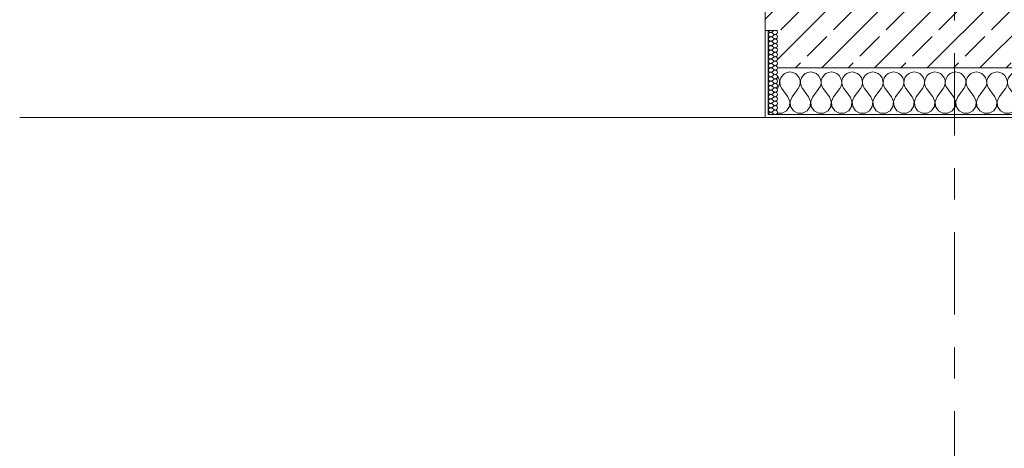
# Model space of a CAD drawing. Header units: metres. Extents: x -3.6 to 84.5, y -11 to 16.8.
# Tile 14 of 229: x 4.7 to 7.9, y -1.2 to 0.2. Entities that reach past the tile are written whole.
import ezdxf

# ---------------------------------------------------------------- set-up
doc = ezdxf.new("R2010")
doc.units = ezdxf.units.M
doc.header["$MEASUREMENT"] = 0
doc.linetypes.add('Strichlinie doppelt', pattern=[0.546806, 0.264583, -0.105833, 0.070556, -0.105833])
doc.layers.add('451 - Universal.Achsen Raster', color=7, linetype='Continuous')
doc.layers.add('604 - Struktur.Wand Aussen', color=7, linetype='Continuous')
pattern_1 = [(0, (0, 0), (0, 0.0866025), [0, -0.05]), (0, (0.025, 0.0433), (0, 0.0866025), [0, -0.05])]

# ---------------------------------------------------------------- blocks, each defined once
blk = doc.blocks.new('*X67')
at = {"layer": '604 - Struktur.Wand Aussen', "color": 7, "linetype": 'Continuous', "lineweight": 5}
for p, q in [((7.1631, -0.0268), (7.16, -0.0222)), ((7.1661, -0.0355), (7.1631, -0.0268)), ((7.1702, -0.0268), (7.1672, -0.0355)), ((7.1754, -0.0192), (7.1702, -0.0268)), ((7.1825, -0.0133), (7.1754, -0.0192)), ((7.1909, -0.0096), (7.1825, -0.0133)), ((7.2, -0.0083), (7.1909, -0.0096)), ((7.2091, -0.0096), (7.2, -0.0083)), ((7.2175, -0.0133), (7.2091, -0.0096)), ((7.2246, -0.0192), (7.2175, -0.0133)), ((7.2298, -0.0268), (7.2246, -0.0192)), ((7.2328, -0.0355), (7.2298, -0.0268)), ((7.2369, -0.0268), (7.2339, -0.0355)), ((7.2421, -0.0192), (7.2369, -0.0268)), ((7.2491, -0.0133), (7.2421, -0.0192)), ((7.2576, -0.0096), (7.2491, -0.0133)), ((7.2667, -0.0083), (7.2576, -0.0096)), ((7.2758, -0.0096), (7.2667, -0.0083)), ((7.2842, -0.0133), (7.2758, -0.0096)), ((7.2913, -0.0192), (7.2842, -0.0133)), ((7.2965, -0.0268), (7.2913, -0.0192)), ((7.2994, -0.0355), (7.2965, -0.0268)), ((7.3035, -0.0268), (7.3006, -0.0355)), ((7.3087, -0.0192), (7.3035, -0.0268)), ((7.3158, -0.0133), (7.3087, -0.0192)), ((7.3242, -0.0096), (7.3158, -0.0133)), ((7.3333, -0.0083), (7.3242, -0.0096)), ((7.3424, -0.0096), (7.3333, -0.0083)), ((7.3509, -0.0133), (7.3424, -0.0096)), ((7.3579, -0.0192), (7.3509, -0.0133)), ((7.3631, -0.0268), (7.3579, -0.0192)), ((7.3661, -0.0355), (7.3631, -0.0268)), ((7.3702, -0.0268), (7.3672, -0.0355)), ((7.3754, -0.0192), (7.3702, -0.0268)), ((7.3825, -0.0133), (7.3754, -0.0192)), ((7.3909, -0.0096), (7.3825, -0.0133)), ((7.4, -0.0083), (7.3909, -0.0096)), ((7.4091, -0.0096), (7.4, -0.0083)), ((7.4175, -0.0133), (7.4091, -0.0096)), ((7.4246, -0.0192), (7.4175, -0.0133)), ((7.4298, -0.0268), (7.4246, -0.0192)), ((7.4328, -0.0355), (7.4298, -0.0268)), ((7.4369, -0.0268), (7.4339, -0.0355)), ((7.4421, -0.0192), (7.4369, -0.0268)), ((7.4491, -0.0133), (7.4421, -0.0192)), ((7.4576, -0.0096), (7.4491, -0.0133)), ((7.4667, -0.0083), (7.4576, -0.0096)), ((7.4758, -0.0096), (7.4667, -0.0083)), ((7.4842, -0.0133), (7.4758, -0.0096)), ((7.4913, -0.0192), (7.4842, -0.0133)), ((7.4965, -0.0268), (7.4913, -0.0192)), ((7.4994, -0.0355), (7.4965, -0.0268)), ((7.5035, -0.0268), (7.5006, -0.0355)), ((7.5087, -0.0192), (7.5035, -0.0268)), ((7.5158, -0.0133), (7.5087, -0.0192)), ((7.5242, -0.0096), (7.5158, -0.0133)), ((7.5333, -0.0083), (7.5242, -0.0096)), ((7.5424, -0.0096), (7.5333, -0.0083)), ((7.5509, -0.0133), (7.5424, -0.0096)), ((7.5579, -0.0192), (7.5509, -0.0133)), ((7.5631, -0.0268), (7.5579, -0.0192)), ((7.5661, -0.0355), (7.5631, -0.0268)), ((7.5702, -0.0268), (7.5672, -0.0355)), ((7.5754, -0.0192), (7.5702, -0.0268)), ((7.5825, -0.0133), (7.5754, -0.0192)), ((7.5909, -0.0096), (7.5825, -0.0133)), ((7.6, -0.0083), (7.5909, -0.0096)), ((7.6091, -0.0096), (7.6, -0.0083)), ((7.6175, -0.0133), (7.6091, -0.0096)), ((7.6246, -0.0192), (7.6175, -0.0133)), ((7.6298, -0.0268), (7.6246, -0.0192)), ((7.6328, -0.0355), (7.6298, -0.0268)), ((7.6369, -0.0268), (7.6339, -0.0355)), ((7.6421, -0.0192), (7.6369, -0.0268)), ((7.6491, -0.0133), (7.6421, -0.0192)), ((7.6576, -0.0096), (7.6491, -0.0133)), ((7.6667, -0.0083), (7.6576, -0.0096)), ((7.6758, -0.0096), (7.6667, -0.0083)), ((7.6842, -0.0133), (7.6758, -0.0096)), ((7.6913, -0.0192), (7.6842, -0.0133)), ((7.6965, -0.0268), (7.6913, -0.0192)), ((7.6994, -0.0355), (7.6965, -0.0268)), ((7.7035, -0.0268), (7.7006, -0.0355)), ((7.7087, -0.0192), (7.7035, -0.0268)), ((7.7158, -0.0133), (7.7087, -0.0192)), ((7.7242, -0.0096), (7.7158, -0.0133)), ((7.7333, -0.0083), (7.7242, -0.0096)), ((7.7424, -0.0096), (7.7333, -0.0083)), ((7.7509, -0.0133), (7.7424, -0.0096)), ((7.7579, -0.0192), (7.7509, -0.0133)), ((7.7631, -0.0268), (7.7579, -0.0192)), ((7.7661, -0.0355), (7.7631, -0.0268)), ((7.7702, -0.0268), (7.7672, -0.0355)), ((7.7754, -0.0192), (7.7702, -0.0268)), ((7.7825, -0.0133), (7.7754, -0.0192)), ((7.7909, -0.0096), (7.7825, -0.0133)), ((7.8, -0.0083), (7.7909, -0.0096)), ((7.8091, -0.0096), (7.8, -0.0083)), ((7.8175, -0.0133), (7.8091, -0.0096)), ((7.8246, -0.0192), (7.8175, -0.0133)), ((7.8298, -0.0268), (7.8246, -0.0192)), ((7.8328, -0.0355), (7.8298, -0.0268)), ((7.8369, -0.0268), (7.8339, -0.0355)), ((7.8421, -0.0192), (7.8369, -0.0268)), ((7.8491, -0.0133), (7.8421, -0.0192)), ((7.8576, -0.0096), (7.8491, -0.0133)), ((7.8667, -0.0083), (7.8576, -0.0096)), ((7.8758, -0.0096), (7.8667, -0.0083)), ((7.8842, -0.0133), (7.8758, -0.0096)), ((7.8913, -0.0192), (7.8842, -0.0133)), ((7.8965, -0.0268), (7.8913, -0.0192)), ((7.8994, -0.0355), (7.8965, -0.0268)), ((7.9035, -0.0268), (7.9006, -0.0355)), ((7.9087, -0.0192), (7.9035, -0.0268)), ((7.9158, -0.0133), (7.9087, -0.0192)), ((7.9242, -0.0096), (7.9158, -0.0133)), ((7.9333, -0.0083), (7.9242, -0.0096)), ((7.9424, -0.0096), (7.9333, -0.0083)), ((7.9509, -0.0133), (7.9424, -0.0096)), ((7.9579, -0.0192), (7.9509, -0.0133)), ((7.9631, -0.0268), (7.9579, -0.0192)), ((7.9661, -0.0355), (7.9631, -0.0268)), ((7.9702, -0.0268), (7.9672, -0.0355)), ((7.9754, -0.0192), (7.9702, -0.0268)), ((7.9825, -0.0133), (7.9754, -0.0192)), ((7.9909, -0.0096), (7.9825, -0.0133)), ((8, -0.0083), (7.9909, -0.0096)), ((8.0091, -0.0096), (8, -0.0083)), ((8.0175, -0.0133), (8.0091, -0.0096)), ((8.0246, -0.0192), (8.0175, -0.0133)), ((8.0298, -0.0268), (8.0246, -0.0192)), ((8.0328, -0.0355), (8.0298, -0.0268)), ((8.0369, -0.0268), (8.0339, -0.0355)), ((8.0421, -0.0192), (8.0369, -0.0268)), ((8.0491, -0.0133), (8.0421, -0.0192)), ((8.0576, -0.0096), (8.0491, -0.0133)), ((8.0667, -0.0083), (8.0576, -0.0096)), ((8.0758, -0.0096), (8.0667, -0.0083)), ((8.0842, -0.0133), (8.0758, -0.0096)), ((8.0913, -0.0192), (8.0842, -0.0133)), ((8.0965, -0.0268), (8.0913, -0.0192)), ((8.0994, -0.0355), (8.0965, -0.0268)), ((8.1035, -0.0268), (8.1006, -0.0355)), ((8.1087, -0.0192), (8.1035, -0.0268)), ((8.1158, -0.0133), (8.1087, -0.0192)), ((8.1242, -0.0096), (8.1158, -0.0133)), ((8.1333, -0.0083), (8.1242, -0.0096)), ((8.1424, -0.0096), (8.1333, -0.0083)), ((8.1509, -0.0133), (8.1424, -0.0096)), ((8.1579, -0.0192), (8.1509, -0.0133)), ((8.1631, -0.0268), (8.1579, -0.0192)), ((8.1661, -0.0355), (8.1631, -0.0268)), ((8.1702, -0.0268), (8.1672, -0.0355)), ((8.1754, -0.0192), (8.1702, -0.0268)), ((8.1825, -0.0133), (8.1754, -0.0192)), ((8.1909, -0.0096), (8.1825, -0.0133)), ((8.2, -0.0083), (8.1909, -0.0096)), ((8.2091, -0.0096), (8.2, -0.0083)), ((8.2175, -0.0133), (8.2091, -0.0096)), ((8.2246, -0.0192), (8.2175, -0.0133)), ((8.2298, -0.0268), (8.2246, -0.0192)), ((8.2328, -0.0355), (8.2298, -0.0268)), ((8.2369, -0.0268), (8.2339, -0.0355)), ((8.2421, -0.0192), (8.2369, -0.0268)), ((8.2491, -0.0133), (8.2421, -0.0192)), ((8.2576, -0.0096), (8.2491, -0.0133)), ((8.2667, -0.0083), (8.2576, -0.0096)), ((8.2758, -0.0096), (8.2667, -0.0083)), ((8.28, -0.0115), (8.2758, -0.0096)), ((7.16, -0.0617), (7.1645, -0.0536)), ((7.1645, -0.0536), (7.1665, -0.0447)), ((7.1665, -0.0447), (7.1661, -0.0355)), ((7.1672, -0.0355), (7.1668, -0.0447)), ((7.1668, -0.0447), (7.1689, -0.0536)), ((7.1689, -0.0536), (7.1733, -0.0617)), ((7.1933, -0.0883), (7.1733, -0.0617)), ((7.2067, -0.0883), (7.2267, -0.0617)), ((7.2267, -0.0617), (7.2311, -0.0536)), ((7.2311, -0.0536), (7.2332, -0.0447)), ((7.2332, -0.0447), (7.2328, -0.0355)), ((7.2339, -0.0355), (7.2335, -0.0447)), ((7.2335, -0.0447), (7.2355, -0.0536)), ((7.2355, -0.0536), (7.24, -0.0617)), ((7.26, -0.0883), (7.24, -0.0617)), ((7.2733, -0.0883), (7.2933, -0.0617)), ((7.2933, -0.0617), (7.2978, -0.0536)), ((7.2978, -0.0536), (7.2999, -0.0447)), ((7.2999, -0.0447), (7.2994, -0.0355)), ((7.3006, -0.0355), (7.3001, -0.0447)), ((7.3001, -0.0447), (7.3022, -0.0536)), ((7.3022, -0.0536), (7.3067, -0.0617)), ((7.3267, -0.0883), (7.3067, -0.0617)), ((7.34, -0.0883), (7.36, -0.0617)), ((7.36, -0.0617), (7.3645, -0.0536)), ((7.3645, -0.0536), (7.3665, -0.0447)), ((7.3665, -0.0447), (7.3661, -0.0355)), ((7.3672, -0.0355), (7.3668, -0.0447)), ((7.3668, -0.0447), (7.3689, -0.0536)), ((7.3689, -0.0536), (7.3733, -0.0617)), ((7.3933, -0.0883), (7.3733, -0.0617)), ((7.4067, -0.0883), (7.4267, -0.0617)), ((7.4267, -0.0617), (7.4311, -0.0536)), ((7.4311, -0.0536), (7.4332, -0.0447)), ((7.4332, -0.0447), (7.4328, -0.0355)), ((7.4339, -0.0355), (7.4335, -0.0447)), ((7.4335, -0.0447), (7.4355, -0.0536)), ((7.4355, -0.0536), (7.44, -0.0617)), ((7.46, -0.0883), (7.44, -0.0617)), ((7.4733, -0.0883), (7.4933, -0.0617)), ((7.4933, -0.0617), (7.4978, -0.0536)), ((7.4978, -0.0536), (7.4999, -0.0447)), ((7.4999, -0.0447), (7.4994, -0.0355)), ((7.5006, -0.0355), (7.5001, -0.0447)), ((7.5001, -0.0447), (7.5022, -0.0536)), ((7.5022, -0.0536), (7.5067, -0.0617)), ((7.5267, -0.0883), (7.5067, -0.0617)), ((7.54, -0.0883), (7.56, -0.0617)), ((7.56, -0.0617), (7.5645, -0.0536)), ((7.5645, -0.0536), (7.5665, -0.0447)), ((7.5665, -0.0447), (7.5661, -0.0355)), ((7.5672, -0.0355), (7.5668, -0.0447)), ((7.5668, -0.0447), (7.5689, -0.0536)), ((7.5689, -0.0536), (7.5733, -0.0617)), ((7.5933, -0.0883), (7.5733, -0.0617)), ((7.6067, -0.0883), (7.6267, -0.0617)), ((7.6267, -0.0617), (7.6311, -0.0536)), ((7.6311, -0.0536), (7.6332, -0.0447)), ((7.6332, -0.0447), (7.6328, -0.0355)), ((7.6339, -0.0355), (7.6335, -0.0447)), ((7.6335, -0.0447), (7.6355, -0.0536)), ((7.6355, -0.0536), (7.64, -0.0617)), ((7.66, -0.0883), (7.64, -0.0617)), ((7.6733, -0.0883), (7.6933, -0.0617)), ((7.6933, -0.0617), (7.6978, -0.0536)), ((7.6978, -0.0536), (7.6999, -0.0447)), ((7.6999, -0.0447), (7.6994, -0.0355)), ((7.7006, -0.0355), (7.7001, -0.0447)), ((7.7001, -0.0447), (7.7022, -0.0536)), ((7.7022, -0.0536), (7.7067, -0.0617)), ((7.7267, -0.0883), (7.7067, -0.0617)), ((7.74, -0.0883), (7.76, -0.0617)), ((7.76, -0.0617), (7.7645, -0.0536)), ((7.7645, -0.0536), (7.7665, -0.0447)), ((7.7665, -0.0447), (7.7661, -0.0355)), ((7.7672, -0.0355), (7.7668, -0.0447)), ((7.7668, -0.0447), (7.7689, -0.0536)), ((7.7689, -0.0536), (7.7733, -0.0617)), ((7.7933, -0.0883), (7.7733, -0.0617)), ((7.8067, -0.0883), (7.8267, -0.0617)), ((7.8267, -0.0617), (7.8311, -0.0536)), ((7.8311, -0.0536), (7.8332, -0.0447)), ((7.8332, -0.0447), (7.8328, -0.0355)), ((7.8339, -0.0355), (7.8335, -0.0447)), ((7.8335, -0.0447), (7.8355, -0.0536)), ((7.8355, -0.0536), (7.84, -0.0617)), ((7.86, -0.0883), (7.84, -0.0617)), ((7.8733, -0.0883), (7.8933, -0.0617)), ((7.8933, -0.0617), (7.8978, -0.0536)), ((7.8978, -0.0536), (7.8999, -0.0447)), ((7.8999, -0.0447), (7.8994, -0.0355)), ((7.9006, -0.0355), (7.9001, -0.0447)), ((7.9001, -0.0447), (7.9022, -0.0536)), ((7.9022, -0.0536), (7.9067, -0.0617)), ((7.9267, -0.0883), (7.9067, -0.0617)), ((7.94, -0.0883), (7.96, -0.0617)), ((7.96, -0.0617), (7.9645, -0.0536)), ((7.9645, -0.0536), (7.9665, -0.0447)), ((7.9665, -0.0447), (7.9661, -0.0355)), ((7.9672, -0.0355), (7.9668, -0.0447)), ((7.9668, -0.0447), (7.9689, -0.0536)), ((7.9689, -0.0536), (7.9733, -0.0617)), ((7.9933, -0.0883), (7.9733, -0.0617)), ((8.0067, -0.0883), (8.0267, -0.0617)), ((8.0267, -0.0617), (8.0311, -0.0536)), ((8.0311, -0.0536), (8.0332, -0.0447)), ((8.0332, -0.0447), (8.0328, -0.0355)), ((8.0339, -0.0355), (8.0335, -0.0447)), ((8.0335, -0.0447), (8.0355, -0.0536)), ((8.0355, -0.0536), (8.04, -0.0617)), ((8.06, -0.0883), (8.04, -0.0617)), ((8.0733, -0.0883), (8.0933, -0.0617)), ((8.0933, -0.0617), (8.0978, -0.0536)), ((8.0978, -0.0536), (8.0999, -0.0447)), ((8.0999, -0.0447), (8.0994, -0.0355)), ((8.1006, -0.0355), (8.1001, -0.0447)), ((8.1001, -0.0447), (8.1022, -0.0536)), ((8.1022, -0.0536), (8.1067, -0.0617)), ((8.1267, -0.0883), (8.1067, -0.0617)), ((8.14, -0.0883), (8.16, -0.0617)), ((8.16, -0.0617), (8.1645, -0.0536)), ((8.1645, -0.0536), (8.1665, -0.0447)), ((8.1665, -0.0447), (8.1661, -0.0355)), ((8.1672, -0.0355), (8.1668, -0.0447)), ((8.1668, -0.0447), (8.1689, -0.0536)), ((8.1689, -0.0536), (8.1733, -0.0617)), ((8.1933, -0.0883), (8.1733, -0.0617)), ((8.2067, -0.0883), (8.2267, -0.0617)), ((8.2267, -0.0617), (8.2311, -0.0536)), ((8.2311, -0.0536), (8.2332, -0.0447)), ((8.2332, -0.0447), (8.2328, -0.0355)), ((8.2339, -0.0355), (8.2335, -0.0447)), ((8.2335, -0.0447), (8.2355, -0.0536)), ((8.2355, -0.0536), (8.24, -0.0617)), ((8.26, -0.0883), (8.24, -0.0617)), ((7.1996, -0.1033), (7.1933, -0.0883)), ((7.2067, -0.0883), (7.2004, -0.1033)), ((7.2663, -0.1033), (7.26, -0.0883)), ((7.2733, -0.0883), (7.267, -0.1033)), ((7.333, -0.1033), (7.3267, -0.0883)), ((7.34, -0.0883), (7.3337, -0.1033)), ((7.3996, -0.1033), (7.3933, -0.0883)), ((7.4067, -0.0883), (7.4004, -0.1033)), ((7.4663, -0.1033), (7.46, -0.0883)), ((7.4733, -0.0883), (7.467, -0.1033)), ((7.533, -0.1033), (7.5267, -0.0883)), ((7.54, -0.0883), (7.5337, -0.1033)), ((7.5996, -0.1033), (7.5933, -0.0883)), ((7.6067, -0.0883), (7.6004, -0.1033)), ((7.6663, -0.1033), (7.66, -0.0883)), ((7.6733, -0.0883), (7.667, -0.1033)), ((7.733, -0.1033), (7.7267, -0.0883)), ((7.74, -0.0883), (7.7337, -0.1033)), ((7.7996, -0.1033), (7.7933, -0.0883)), ((7.8067, -0.0883), (7.8004, -0.1033)), ((7.8663, -0.1033), (7.86, -0.0883)), ((7.8733, -0.0883), (7.867, -0.1033)), ((7.933, -0.1033), (7.9267, -0.0883)), ((7.94, -0.0883), (7.9337, -0.1033)), ((7.9996, -0.1033), (7.9933, -0.0883)), ((8.0067, -0.0883), (8.0004, -0.1033)), ((8.0663, -0.1033), (8.06, -0.0883)), ((8.0733, -0.0883), (8.067, -0.1033)), ((8.133, -0.1033), (8.1267, -0.0883)), ((8.14, -0.0883), (8.1337, -0.1033)), ((8.1996, -0.1033), (8.1933, -0.0883)), ((8.2067, -0.0883), (8.2004, -0.1033)), ((8.2663, -0.1033), (8.26, -0.0883)), ((8.2733, -0.0883), (8.267, -0.1033)), ((8.2733, -0.0883), (8.28, -0.0794)), ((7.1891, -0.133), (7.1981, -0.1195)), ((7.1981, -0.1195), (7.1996, -0.1033)), ((7.2004, -0.1033), (7.2019, -0.1195)), ((7.2019, -0.1195), (7.2109, -0.133)), ((7.2558, -0.133), (7.2648, -0.1195)), ((7.2648, -0.1195), (7.2663, -0.1033)), ((7.267, -0.1033), (7.2686, -0.1195)), ((7.2686, -0.1195), (7.2776, -0.133)), ((7.3224, -0.133), (7.3314, -0.1195)), ((7.3314, -0.1195), (7.333, -0.1033)), ((7.3337, -0.1033), (7.3352, -0.1195)), ((7.3352, -0.1195), (7.3442, -0.133)), ((7.3891, -0.133), (7.3981, -0.1195)), ((7.3981, -0.1195), (7.3996, -0.1033)), ((7.4004, -0.1033), (7.4019, -0.1195)), ((7.4019, -0.1195), (7.4109, -0.133)), ((7.4558, -0.133), (7.4648, -0.1195)), ((7.4648, -0.1195), (7.4663, -0.1033)), ((7.467, -0.1033), (7.4686, -0.1195)), ((7.4686, -0.1195), (7.4776, -0.133)), ((7.5224, -0.133), (7.5314, -0.1195)), ((7.5314, -0.1195), (7.533, -0.1033)), ((7.5337, -0.1033), (7.5352, -0.1195)), ((7.5352, -0.1195), (7.5442, -0.133)), ((7.5891, -0.133), (7.5981, -0.1195)), ((7.5981, -0.1195), (7.5996, -0.1033)), ((7.6004, -0.1033), (7.6019, -0.1195)), ((7.6019, -0.1195), (7.6109, -0.133)), ((7.6558, -0.133), (7.6648, -0.1195)), ((7.6648, -0.1195), (7.6663, -0.1033)), ((7.667, -0.1033), (7.6686, -0.1195)), ((7.6686, -0.1195), (7.6776, -0.133)), ((7.7224, -0.133), (7.7314, -0.1195)), ((7.7314, -0.1195), (7.733, -0.1033)), ((7.7337, -0.1033), (7.7352, -0.1195)), ((7.7352, -0.1195), (7.7442, -0.133)), ((7.7891, -0.133), (7.7981, -0.1195)), ((7.7981, -0.1195), (7.7996, -0.1033)), ((7.8004, -0.1033), (7.8019, -0.1195)), ((7.8019, -0.1195), (7.8109, -0.133)), ((7.8558, -0.133), (7.8648, -0.1195)), ((7.8648, -0.1195), (7.8663, -0.1033)), ((7.867, -0.1033), (7.8686, -0.1195)), ((7.8686, -0.1195), (7.8776, -0.133)), ((7.9224, -0.133), (7.9314, -0.1195)), ((7.9314, -0.1195), (7.933, -0.1033)), ((7.9337, -0.1033), (7.9352, -0.1195)), ((7.9352, -0.1195), (7.9442, -0.133)), ((7.9891, -0.133), (7.9981, -0.1195)), ((7.9981, -0.1195), (7.9996, -0.1033)), ((8.0004, -0.1033), (8.0019, -0.1195)), ((8.0019, -0.1195), (8.0109, -0.133)), ((8.0558, -0.133), (8.0648, -0.1195)), ((8.0648, -0.1195), (8.0663, -0.1033)), ((8.067, -0.1033), (8.0686, -0.1195)), ((8.0686, -0.1195), (8.0776, -0.133)), ((8.1224, -0.133), (8.1314, -0.1195)), ((8.1314, -0.1195), (8.133, -0.1033)), ((8.1337, -0.1033), (8.1352, -0.1195)), ((8.1352, -0.1195), (8.1442, -0.133)), ((8.1891, -0.133), (8.1981, -0.1195)), ((8.1981, -0.1195), (8.1996, -0.1033)), ((8.2004, -0.1033), (8.2019, -0.1195)), ((8.2019, -0.1195), (8.2109, -0.133)), ((8.2558, -0.133), (8.2648, -0.1195)), ((8.2648, -0.1195), (8.2663, -0.1033)), ((8.267, -0.1033), (8.2686, -0.1195)), ((8.2686, -0.1195), (8.2776, -0.133)), ((7.16, -0.1407), (7.1748, -0.1407)), ((7.1748, -0.1407), (7.1891, -0.133)), ((7.2109, -0.133), (7.2252, -0.1407)), ((7.2252, -0.1407), (7.2415, -0.1407)), ((7.2415, -0.1407), (7.2558, -0.133)), ((7.2776, -0.133), (7.2919, -0.1407)), ((7.2919, -0.1407), (7.3081, -0.1407)), ((7.3081, -0.1407), (7.3224, -0.133)), ((7.3442, -0.133), (7.3585, -0.1407)), ((7.3585, -0.1407), (7.3748, -0.1407)), ((7.3748, -0.1407), (7.3891, -0.133)), ((7.4109, -0.133), (7.4252, -0.1407)), ((7.4252, -0.1407), (7.4415, -0.1407)), ((7.4415, -0.1407), (7.4558, -0.133)), ((7.4776, -0.133), (7.4919, -0.1407)), ((7.4919, -0.1407), (7.5081, -0.1407)), ((7.5081, -0.1407), (7.5224, -0.133)), ((7.5442, -0.133), (7.5585, -0.1407)), ((7.5585, -0.1407), (7.5748, -0.1407)), ((7.5748, -0.1407), (7.5891, -0.133)), ((7.6109, -0.133), (7.6252, -0.1407)), ((7.6252, -0.1407), (7.6415, -0.1407)), ((7.6415, -0.1407), (7.6558, -0.133)), ((7.6776, -0.133), (7.6919, -0.1407)), ((7.6919, -0.1407), (7.7081, -0.1407)), ((7.7081, -0.1407), (7.7224, -0.133)), ((7.7442, -0.133), (7.7585, -0.1407)), ((7.7585, -0.1407), (7.7748, -0.1407)), ((7.7748, -0.1407), (7.7891, -0.133)), ((7.8109, -0.133), (7.8252, -0.1407)), ((7.8252, -0.1407), (7.8415, -0.1407)), ((7.8415, -0.1407), (7.8558, -0.133)), ((7.8776, -0.133), (7.8919, -0.1407)), ((7.8919, -0.1407), (7.9081, -0.1407)), ((7.9081, -0.1407), (7.9224, -0.133)), ((7.9442, -0.133), (7.9585, -0.1407)), ((7.9585, -0.1407), (7.9748, -0.1407)), ((7.9748, -0.1407), (7.9891, -0.133)), ((8.0109, -0.133), (8.0252, -0.1407)), ((8.0252, -0.1407), (8.0415, -0.1407)), ((8.0415, -0.1407), (8.0558, -0.133)), ((8.0776, -0.133), (8.0919, -0.1407)), ((8.0919, -0.1407), (8.1081, -0.1407)), ((8.1081, -0.1407), (8.1224, -0.133)), ((8.1442, -0.133), (8.1585, -0.1407)), ((8.1585, -0.1407), (8.1748, -0.1407)), ((8.1748, -0.1407), (8.1891, -0.133)), ((8.2109, -0.133), (8.2252, -0.1407)), ((8.2252, -0.1407), (8.2415, -0.1407)), ((8.2415, -0.1407), (8.2558, -0.133)), ((8.2776, -0.133), (8.28, -0.1343))]:
    blk.add_line(p, q, dxfattribs=at)
blk = doc.blocks.new('*X105')
at = {"layer": '604 - Struktur.Wand Aussen', "color": 7, "linetype": 'Continuous', "lineweight": 5}
for p, q in [((7.131, 0.1141), (7.1307, 0.1121)), ((7.1307, 0.1121), (7.131, 0.1102)), ((7.131, 0.0998), (7.1307, 0.0979)), ((7.1307, 0.0979), (7.131, 0.0959)), ((7.1309, 0.125), (7.131, 0.1245)), ((7.131, 0.1245), (7.1318, 0.1227)), ((7.1318, 0.1159), (7.131, 0.1141)), ((7.131, 0.1102), (7.1318, 0.1084)), ((7.1318, 0.1016), (7.131, 0.0998)), ((7.131, 0.0959), (7.1318, 0.0941)), ((7.1318, 0.1227), (7.133, 0.1212)), ((7.133, 0.1174), (7.1318, 0.1159)), ((7.1318, 0.1084), (7.133, 0.1069)), ((7.133, 0.1031), (7.1318, 0.1016)), ((7.133, 0.1212), (7.1347, 0.12)), ((7.1347, 0.1185), (7.133, 0.1174)), ((7.133, 0.1069), (7.1347, 0.1058)), ((7.1347, 0.1042), (7.133, 0.1031)), ((7.1347, 0.12), (7.1365, 0.1194)), ((7.1365, 0.1192), (7.1347, 0.1185)), ((7.1347, 0.1058), (7.1365, 0.1051)), ((7.1365, 0.1049), (7.1347, 0.1042)), ((7.1365, 0.1194), (7.1385, 0.1193)), ((7.1385, 0.1193), (7.1365, 0.1192)), ((7.1365, 0.1051), (7.1385, 0.105)), ((7.1385, 0.105), (7.1365, 0.1049)), ((7.1385, 0.1193), (7.1404, 0.1198)), ((7.1404, 0.1188), (7.1385, 0.1193)), ((7.1385, 0.105), (7.1404, 0.1055)), ((7.1404, 0.1045), (7.1385, 0.105)), ((7.1404, 0.1198), (7.1421, 0.1207)), ((7.1421, 0.1179), (7.1404, 0.1188)), ((7.1404, 0.1055), (7.1421, 0.1064)), ((7.1421, 0.1036), (7.1404, 0.1045)), ((7.1479, 0.125), (7.1421, 0.1207)), ((7.1479, 0.1136), (7.1421, 0.1179)), ((7.1479, 0.1107), (7.1421, 0.1064)), ((7.1479, 0.0993), (7.1421, 0.1036)), ((7.1479, 0.0964), (7.1421, 0.0921)), ((7.1479, 0.1136), (7.1515, 0.1122)), ((7.1515, 0.1121), (7.1479, 0.1107)), ((7.1479, 0.0993), (7.1515, 0.0979)), ((7.1515, 0.0978), (7.1479, 0.0964)), ((7.1515, 0.1122), (7.1553, 0.1129)), ((7.1553, 0.1114), (7.1515, 0.1121)), ((7.1515, 0.0979), (7.1553, 0.0986)), ((7.1553, 0.0971), (7.1515, 0.0978)), ((7.1553, 0.1129), (7.1582, 0.1155)), ((7.1582, 0.1088), (7.1553, 0.1114)), ((7.1553, 0.0986), (7.1582, 0.1012)), ((7.1582, 0.0945), (7.1553, 0.0971)), ((7.1582, 0.123), (7.1561, 0.125)), ((7.1593, 0.1193), (7.1582, 0.123)), ((7.1582, 0.1155), (7.1593, 0.1193)), ((7.1593, 0.105), (7.1582, 0.1088)), ((7.1582, 0.1012), (7.1593, 0.105)), ((7.131, 0.0855), (7.1307, 0.0836)), ((7.1307, 0.0836), (7.131, 0.0816)), ((7.131, 0.0712), (7.1307, 0.0693)), ((7.1307, 0.0693), (7.131, 0.0673)), ((7.1318, 0.0873), (7.131, 0.0855)), ((7.131, 0.0816), (7.1318, 0.0798)), ((7.1318, 0.073), (7.131, 0.0712)), ((7.131, 0.0673), (7.1318, 0.0655)), ((7.1318, 0.0941), (7.133, 0.0926)), ((7.133, 0.0888), (7.1318, 0.0873)), ((7.1318, 0.0798), (7.133, 0.0783)), ((7.133, 0.0746), (7.1318, 0.073)), ((7.1318, 0.0655), (7.133, 0.064)), ((7.133, 0.0926), (7.1347, 0.0915)), ((7.1347, 0.09), (7.133, 0.0888)), ((7.133, 0.0783), (7.1347, 0.0772)), ((7.1347, 0.0757), (7.133, 0.0746)), ((7.133, 0.064), (7.1347, 0.0629)), ((7.1347, 0.0915), (7.1365, 0.0908)), ((7.1365, 0.0906), (7.1347, 0.09)), ((7.1347, 0.0772), (7.1365, 0.0766)), ((7.1365, 0.0763), (7.1347, 0.0757)), ((7.1365, 0.0908), (7.1385, 0.0907)), ((7.1385, 0.0907), (7.1365, 0.0906)), ((7.1365, 0.0766), (7.1385, 0.0765)), ((7.1385, 0.0764), (7.1365, 0.0763)), ((7.1385, 0.0907), (7.1404, 0.0912)), ((7.1404, 0.0902), (7.1385, 0.0907)), ((7.1385, 0.0765), (7.1404, 0.0769)), ((7.1404, 0.076), (7.1385, 0.0764)), ((7.1404, 0.0912), (7.1421, 0.0921)), ((7.1421, 0.0893), (7.1404, 0.0902)), ((7.1404, 0.0769), (7.1421, 0.0779)), ((7.1421, 0.075), (7.1404, 0.076)), ((7.1404, 0.0626), (7.1421, 0.0636)), ((7.1479, 0.085), (7.1421, 0.0893)), ((7.1479, 0.0821), (7.1421, 0.0779)), ((7.1479, 0.0707), (7.1421, 0.075)), ((7.1479, 0.0679), (7.1421, 0.0636)), ((7.1479, 0.085), (7.1515, 0.0836)), ((7.1515, 0.0835), (7.1479, 0.0821)), ((7.1479, 0.0707), (7.1515, 0.0693)), ((7.1515, 0.0693), (7.1479, 0.0679)), ((7.1515, 0.0836), (7.1553, 0.0843)), ((7.1553, 0.0828), (7.1515, 0.0835)), ((7.1515, 0.0693), (7.1553, 0.07)), ((7.1553, 0.0685), (7.1515, 0.0693)), ((7.1553, 0.0843), (7.1582, 0.087)), ((7.1582, 0.0802), (7.1553, 0.0828)), ((7.1553, 0.07), (7.1582, 0.0727)), ((7.1582, 0.0659), (7.1553, 0.0685)), ((7.1593, 0.0907), (7.1582, 0.0945)), ((7.1582, 0.087), (7.1593, 0.0907)), ((7.1593, 0.0764), (7.1582, 0.0802)), ((7.1582, 0.0727), (7.1593, 0.0764)), ((7.1593, 0.0621), (7.1582, 0.0659)), ((7.131, 0.057), (7.1307, 0.055)), ((7.1307, 0.055), (7.131, 0.053)), ((7.131, 0.0427), (7.1307, 0.0407)), ((7.1307, 0.0407), (7.131, 0.0388)), ((7.1318, 0.0588), (7.131, 0.057)), ((7.131, 0.053), (7.1318, 0.0512)), ((7.1318, 0.0445), (7.131, 0.0427)), ((7.131, 0.0388), (7.1318, 0.037)), ((7.133, 0.0603), (7.1318, 0.0588)), ((7.1318, 0.0512), (7.133, 0.0497)), ((7.133, 0.046), (7.1318, 0.0445)), ((7.1318, 0.037), (7.133, 0.0354)), ((7.133, 0.0317), (7.1318, 0.0302)), ((7.1347, 0.0614), (7.133, 0.0603)), ((7.133, 0.0497), (7.1347, 0.0486)), ((7.1347, 0.0471), (7.133, 0.046)), ((7.133, 0.0354), (7.1347, 0.0343)), ((7.1347, 0.0328), (7.133, 0.0317)), ((7.1347, 0.0629), (7.1365, 0.0623)), ((7.1365, 0.062), (7.1347, 0.0614)), ((7.1347, 0.0486), (7.1365, 0.048)), ((7.1365, 0.0477), (7.1347, 0.0471)), ((7.1347, 0.0343), (7.1365, 0.0337)), ((7.1365, 0.0334), (7.1347, 0.0328)), ((7.1365, 0.0623), (7.1385, 0.0622)), ((7.1385, 0.0621), (7.1365, 0.062)), ((7.1365, 0.048), (7.1385, 0.0479)), ((7.1385, 0.0478), (7.1365, 0.0477)), ((7.1365, 0.0337), (7.1385, 0.0336)), ((7.1385, 0.0335), (7.1365, 0.0334)), ((7.1385, 0.0622), (7.1404, 0.0626)), ((7.1404, 0.0617), (7.1385, 0.0621)), ((7.1385, 0.0479), (7.1404, 0.0483)), ((7.1404, 0.0474), (7.1385, 0.0478)), ((7.1385, 0.0336), (7.1404, 0.034)), ((7.1404, 0.0331), (7.1385, 0.0335)), ((7.1421, 0.0607), (7.1404, 0.0617)), ((7.1404, 0.0483), (7.1421, 0.0493)), ((7.1421, 0.0464), (7.1404, 0.0474)), ((7.1404, 0.034), (7.1421, 0.035)), ((7.1421, 0.0321), (7.1404, 0.0331)), ((7.1479, 0.0564), (7.1421, 0.0607)), ((7.1479, 0.0536), (7.1421, 0.0493)), ((7.1479, 0.0421), (7.1421, 0.0464)), ((7.1479, 0.0393), (7.1421, 0.035)), ((7.1479, 0.0279), (7.1421, 0.0321)), ((7.1479, 0.0564), (7.1515, 0.055)), ((7.1515, 0.055), (7.1479, 0.0536)), ((7.1479, 0.0421), (7.1515, 0.0407)), ((7.1515, 0.0407), (7.1479, 0.0393)), ((7.1515, 0.055), (7.1553, 0.0558)), ((7.1553, 0.0542), (7.1515, 0.055)), ((7.1515, 0.0407), (7.1553, 0.0415)), ((7.1553, 0.04), (7.1515, 0.0407)), ((7.1553, 0.0558), (7.1582, 0.0584)), ((7.1582, 0.0516), (7.1553, 0.0542)), ((7.1553, 0.0415), (7.1582, 0.0441)), ((7.1582, 0.0373), (7.1553, 0.04)), ((7.1582, 0.0584), (7.1593, 0.0621)), ((7.1593, 0.0479), (7.1582, 0.0516)), ((7.1582, 0.0441), (7.1593, 0.0479)), ((7.1593, 0.0336), (7.1582, 0.0373)), ((7.1582, 0.0298), (7.1593, 0.0336)), ((7.131, 0.0284), (7.1307, 0.0264)), ((7.1307, 0.0264), (7.131, 0.0245)), ((7.131, 0.0141), (7.1307, 0.0121)), ((7.1307, 0.0121), (7.131, 0.0102)), ((7.1318, 0.0302), (7.131, 0.0284)), ((7.131, 0.0245), (7.1318, 0.0227)), ((7.1318, 0.0159), (7.131, 0.0141)), ((7.131, 0.0102), (7.1318, 0.0084)), ((7.1318, 0.0016), (7.131, -0.0002)), ((7.1318, 0.0227), (7.133, 0.0212)), ((7.133, 0.0174), (7.1318, 0.0159)), ((7.1318, 0.0084), (7.133, 0.0069)), ((7.133, 0.0031), (7.1318, 0.0016)), ((7.133, 0.0212), (7.1347, 0.02)), ((7.1347, 0.0185), (7.133, 0.0174)), ((7.133, 0.0069), (7.1347, 0.0058)), ((7.1347, 0.0042), (7.133, 0.0031)), ((7.1347, 0.02), (7.1365, 0.0194)), ((7.1365, 0.0192), (7.1347, 0.0185)), ((7.1347, 0.0058), (7.1365, 0.0051)), ((7.1365, 0.0049), (7.1347, 0.0042)), ((7.1365, 0.0194), (7.1385, 0.0193)), ((7.1385, 0.0193), (7.1365, 0.0192)), ((7.1365, 0.0051), (7.1385, 0.005)), ((7.1385, 0.005), (7.1365, 0.0049)), ((7.1385, 0.0193), (7.1404, 0.0198)), ((7.1404, 0.0188), (7.1385, 0.0193)), ((7.1385, 0.005), (7.1404, 0.0055)), ((7.1404, 0.0045), (7.1385, 0.005)), ((7.1404, 0.0198), (7.1421, 0.0207)), ((7.1421, 0.0179), (7.1404, 0.0188)), ((7.1404, 0.0055), (7.1421, 0.0064)), ((7.1421, 0.0036), (7.1404, 0.0045)), ((7.1479, 0.025), (7.1421, 0.0207)), ((7.1479, 0.0136), (7.1421, 0.0179)), ((7.1479, 0.0107), (7.1421, 0.0064)), ((7.1479, -0.0007), (7.1421, 0.0036)), ((7.1479, 0.0279), (7.1515, 0.0265)), ((7.1515, 0.0264), (7.1479, 0.025)), ((7.1479, 0.0136), (7.1515, 0.0122)), ((7.1515, 0.0121), (7.1479, 0.0107)), ((7.1515, 0.0265), (7.1553, 0.0272)), ((7.1553, 0.0257), (7.1515, 0.0264)), ((7.1515, 0.0122), (7.1553, 0.0129)), ((7.1553, 0.0114), (7.1515, 0.0121)), ((7.1553, 0.0272), (7.1582, 0.0298)), ((7.1582, 0.023), (7.1553, 0.0257)), ((7.1553, 0.0129), (7.1582, 0.0155)), ((7.1582, 0.0088), (7.1553, 0.0114)), ((7.1553, -0.0014), (7.1582, 0.0012)), ((7.1593, 0.0193), (7.1582, 0.023)), ((7.1582, 0.0155), (7.1593, 0.0193)), ((7.1593, 0.005), (7.1582, 0.0088)), ((7.1582, 0.0012), (7.1593, 0.005)), ((7.131, -0.0002), (7.1307, -0.0021)), ((7.1307, -0.0021), (7.131, -0.0041)), ((7.131, -0.0145), (7.1307, -0.0164)), ((7.1307, -0.0164), (7.131, -0.0184)), ((7.131, -0.0288), (7.1307, -0.0307)), ((7.1307, -0.0307), (7.131, -0.0327)), ((7.131, -0.0041), (7.1318, -0.0059)), ((7.1318, -0.0127), (7.131, -0.0145)), ((7.131, -0.0184), (7.1318, -0.0202)), ((7.1318, -0.027), (7.131, -0.0288)), ((7.1318, -0.0059), (7.133, -0.0074)), ((7.133, -0.0112), (7.1318, -0.0127)), ((7.1318, -0.0202), (7.133, -0.0217)), ((7.133, -0.0254), (7.1318, -0.027)), ((7.133, -0.0074), (7.1347, -0.0085)), ((7.1347, -0.01), (7.133, -0.0112)), ((7.133, -0.0217), (7.1347, -0.0228)), ((7.1347, -0.0243), (7.133, -0.0254)), ((7.1347, -0.0085), (7.1365, -0.0092)), ((7.1365, -0.0094), (7.1347, -0.01)), ((7.1347, -0.0228), (7.1365, -0.0234)), ((7.1365, -0.0237), (7.1347, -0.0243)), ((7.1365, -0.0092), (7.1385, -0.0093)), ((7.1385, -0.0093), (7.1365, -0.0094)), ((7.1365, -0.0234), (7.1385, -0.0235)), ((7.1385, -0.0236), (7.1365, -0.0237)), ((7.1385, -0.0093), (7.1404, -0.0088)), ((7.1404, -0.0098), (7.1385, -0.0093)), ((7.1385, -0.0235), (7.1404, -0.0231)), ((7.1404, -0.024), (7.1385, -0.0236)), ((7.1404, -0.0088), (7.1421, -0.0079)), ((7.1421, -0.0107), (7.1404, -0.0098)), ((7.1404, -0.0231), (7.1421, -0.0221)), ((7.1421, -0.025), (7.1404, -0.024)), ((7.1479, -0.0036), (7.1421, -0.0079)), ((7.1479, -0.015), (7.1421, -0.0107)), ((7.1479, -0.0179), (7.1421, -0.0221)), ((7.1479, -0.0293), (7.1421, -0.025)), ((7.1479, -0.0007), (7.1515, -0.0021)), ((7.1515, -0.0022), (7.1479, -0.0036)), ((7.1479, -0.015), (7.1515, -0.0164)), ((7.1515, -0.0165), (7.1479, -0.0179)), ((7.1479, -0.0293), (7.1515, -0.0307)), ((7.1515, -0.0307), (7.1479, -0.0321)), ((7.1515, -0.0021), (7.1553, -0.0014)), ((7.1553, -0.0029), (7.1515, -0.0022)), ((7.1515, -0.0164), (7.1553, -0.0157)), ((7.1553, -0.0172), (7.1515, -0.0165)), ((7.1515, -0.0307), (7.1553, -0.03)), ((7.1553, -0.0315), (7.1515, -0.0307)), ((7.1582, -0.0055), (7.1553, -0.0029)), ((7.1553, -0.0157), (7.1582, -0.013)), ((7.1582, -0.0198), (7.1553, -0.0172)), ((7.1553, -0.03), (7.1582, -0.0273)), ((7.1582, -0.0341), (7.1553, -0.0315)), ((7.1593, -0.0093), (7.1582, -0.0055)), ((7.1582, -0.013), (7.1593, -0.0093)), ((7.1593, -0.0236), (7.1582, -0.0198)), ((7.1582, -0.0273), (7.1593, -0.0236)), ((7.131, -0.043), (7.1307, -0.045)), ((7.1307, -0.045), (7.131, -0.047)), ((7.131, -0.0573), (7.1307, -0.0593)), ((7.1307, -0.0593), (7.131, -0.0612)), ((7.131, -0.0327), (7.1318, -0.0345)), ((7.1318, -0.0412), (7.131, -0.043)), ((7.131, -0.047), (7.1318, -0.0488)), ((7.1318, -0.0555), (7.131, -0.0573)), ((7.131, -0.0612), (7.1318, -0.063)), ((7.1318, -0.0345), (7.133, -0.036)), ((7.133, -0.0397), (7.1318, -0.0412)), ((7.1318, -0.0488), (7.133, -0.0503)), ((7.133, -0.054), (7.1318, -0.0555)), ((7.1318, -0.063), (7.133, -0.0646)), ((7.133, -0.036), (7.1347, -0.0371)), ((7.1347, -0.0386), (7.133, -0.0397)), ((7.133, -0.0503), (7.1347, -0.0514)), ((7.1347, -0.0529), (7.133, -0.054)), ((7.1347, -0.0371), (7.1365, -0.0377)), ((7.1365, -0.038), (7.1347, -0.0386)), ((7.1347, -0.0514), (7.1365, -0.052)), ((7.1365, -0.0523), (7.1347, -0.0529)), ((7.1365, -0.0377), (7.1385, -0.0378)), ((7.1385, -0.0379), (7.1365, -0.038)), ((7.1365, -0.052), (7.1385, -0.0521)), ((7.1385, -0.0522), (7.1365, -0.0523)), ((7.1385, -0.0378), (7.1404, -0.0374)), ((7.1404, -0.0383), (7.1385, -0.0379)), ((7.1385, -0.0521), (7.1404, -0.0517)), ((7.1404, -0.0526), (7.1385, -0.0522)), ((7.1404, -0.0374), (7.1421, -0.0364)), ((7.1421, -0.0393), (7.1404, -0.0383)), ((7.1404, -0.0517), (7.1421, -0.0507)), ((7.1421, -0.0536), (7.1404, -0.0526)), ((7.1479, -0.0321), (7.1421, -0.0364)), ((7.1479, -0.0436), (7.1421, -0.0393)), ((7.1479, -0.0464), (7.1421, -0.0507)), ((7.1479, -0.0579), (7.1421, -0.0536)), ((7.1479, -0.0607), (7.1421, -0.065)), ((7.1479, -0.0436), (7.1515, -0.045)), ((7.1515, -0.045), (7.1479, -0.0464)), ((7.1479, -0.0579), (7.1515, -0.0593)), ((7.1515, -0.0593), (7.1479, -0.0607)), ((7.1515, -0.045), (7.1553, -0.0442)), ((7.1553, -0.0458), (7.1515, -0.045)), ((7.1515, -0.0593), (7.1553, -0.0585)), ((7.1553, -0.06), (7.1515, -0.0593)), ((7.1553, -0.0442), (7.1582, -0.0416)), ((7.1582, -0.0484), (7.1553, -0.0458)), ((7.1553, -0.0585), (7.1582, -0.0559)), ((7.1582, -0.0627), (7.1553, -0.06)), ((7.1593, -0.0379), (7.1582, -0.0341)), ((7.1582, -0.0416), (7.1593, -0.0379)), ((7.1593, -0.0521), (7.1582, -0.0484)), ((7.1582, -0.0559), (7.1593, -0.0521)), ((7.1593, -0.0664), (7.1582, -0.0627)), ((7.131, -0.0716), (7.1307, -0.0736)), ((7.1307, -0.0736), (7.131, -0.0755)), ((7.131, -0.0859), (7.1307, -0.0879)), ((7.1307, -0.0879), (7.131, -0.0898)), ((7.1318, -0.0698), (7.131, -0.0716)), ((7.131, -0.0755), (7.1318, -0.0773)), ((7.1318, -0.0841), (7.131, -0.0859)), ((7.131, -0.0898), (7.1318, -0.0916)), ((7.133, -0.0683), (7.1318, -0.0698)), ((7.1318, -0.0773), (7.133, -0.0788)), ((7.133, -0.0826), (7.1318, -0.0841)), ((7.1318, -0.0916), (7.133, -0.0931)), ((7.133, -0.0646), (7.1347, -0.0657)), ((7.1347, -0.0672), (7.133, -0.0683)), ((7.133, -0.0788), (7.1347, -0.08)), ((7.1347, -0.0815), (7.133, -0.0826)), ((7.133, -0.0931), (7.1347, -0.0942)), ((7.1347, -0.0657), (7.1365, -0.0663)), ((7.1365, -0.0666), (7.1347, -0.0672)), ((7.1347, -0.08), (7.1365, -0.0806)), ((7.1365, -0.0808), (7.1347, -0.0815)), ((7.1347, -0.0942), (7.1365, -0.0949)), ((7.1365, -0.0663), (7.1385, -0.0664)), ((7.1385, -0.0665), (7.1365, -0.0666)), ((7.1365, -0.0806), (7.1385, -0.0807)), ((7.1385, -0.0807), (7.1365, -0.0808)), ((7.1365, -0.0949), (7.1385, -0.095)), ((7.1385, -0.095), (7.1365, -0.0951)), ((7.1385, -0.0664), (7.1404, -0.066)), ((7.1404, -0.0669), (7.1385, -0.0665)), ((7.1385, -0.0807), (7.1404, -0.0802)), ((7.1404, -0.0812), (7.1385, -0.0807)), ((7.1385, -0.095), (7.1404, -0.0945)), ((7.1404, -0.0955), (7.1385, -0.095)), ((7.1404, -0.066), (7.1421, -0.065)), ((7.1421, -0.0679), (7.1404, -0.0669)), ((7.1404, -0.0802), (7.1421, -0.0793)), ((7.1421, -0.0821), (7.1404, -0.0812)), ((7.1404, -0.0945), (7.1421, -0.0936)), ((7.1479, -0.0721), (7.1421, -0.0679)), ((7.1479, -0.075), (7.1421, -0.0793)), ((7.1479, -0.0864), (7.1421, -0.0821)), ((7.1479, -0.0893), (7.1421, -0.0936)), ((7.1479, -0.0721), (7.1515, -0.0735)), ((7.1515, -0.0736), (7.1479, -0.075)), ((7.1479, -0.0864), (7.1515, -0.0878)), ((7.1515, -0.0879), (7.1479, -0.0893)), ((7.1515, -0.0735), (7.1553, -0.0728)), ((7.1553, -0.0743), (7.1515, -0.0736)), ((7.1515, -0.0878), (7.1553, -0.0871)), ((7.1553, -0.0886), (7.1515, -0.0879)), ((7.1553, -0.0728), (7.1582, -0.0702)), ((7.1582, -0.077), (7.1553, -0.0743)), ((7.1553, -0.0871), (7.1582, -0.0845)), ((7.1582, -0.0912), (7.1553, -0.0886)), ((7.1582, -0.0702), (7.1593, -0.0664)), ((7.1593, -0.0807), (7.1582, -0.077)), ((7.1582, -0.0845), (7.1593, -0.0807)), ((7.1593, -0.095), (7.1582, -0.0912)), ((7.1582, -0.0988), (7.1593, -0.095)), ((7.131, -0.1002), (7.1307, -0.1021)), ((7.1307, -0.1021), (7.131, -0.1041)), ((7.131, -0.1145), (7.1307, -0.1164)), ((7.1307, -0.1164), (7.131, -0.1184)), ((7.1318, -0.0984), (7.131, -0.1002)), ((7.131, -0.1041), (7.1318, -0.1059)), ((7.1318, -0.1127), (7.131, -0.1145)), ((7.131, -0.1184), (7.1318, -0.1202)), ((7.133, -0.0969), (7.1318, -0.0984)), ((7.1318, -0.1059), (7.133, -0.1074)), ((7.133, -0.1112), (7.1318, -0.1127)), ((7.1318, -0.1202), (7.133, -0.1217)), ((7.133, -0.1254), (7.1318, -0.127)), ((7.1347, -0.0958), (7.133, -0.0969)), ((7.133, -0.1074), (7.1347, -0.1085)), ((7.1347, -0.11), (7.133, -0.1112)), ((7.133, -0.1217), (7.1347, -0.1228)), ((7.1347, -0.1243), (7.133, -0.1254)), ((7.1365, -0.0951), (7.1347, -0.0958)), ((7.1347, -0.1085), (7.1365, -0.1092)), ((7.1365, -0.1094), (7.1347, -0.11)), ((7.1347, -0.1228), (7.1365, -0.1234)), ((7.1365, -0.1237), (7.1347, -0.1243)), ((7.1365, -0.1092), (7.1385, -0.1093)), ((7.1385, -0.1093), (7.1365, -0.1094)), ((7.1365, -0.1234), (7.1385, -0.1235)), ((7.1385, -0.1236), (7.1365, -0.1237)), ((7.1385, -0.1093), (7.1404, -0.1088)), ((7.1404, -0.1098), (7.1385, -0.1093)), ((7.1385, -0.1235), (7.1404, -0.1231)), ((7.1404, -0.124), (7.1385, -0.1236)), ((7.1421, -0.0964), (7.1404, -0.0955)), ((7.1404, -0.1088), (7.1421, -0.1079)), ((7.1421, -0.1107), (7.1404, -0.1098)), ((7.1404, -0.1231), (7.1421, -0.1221)), ((7.1421, -0.125), (7.1404, -0.124)), ((7.1479, -0.1007), (7.1421, -0.0964)), ((7.1479, -0.1036), (7.1421, -0.1079)), ((7.1479, -0.115), (7.1421, -0.1107)), ((7.1479, -0.1179), (7.1421, -0.1221)), ((7.1479, -0.1293), (7.1421, -0.125)), ((7.1479, -0.1007), (7.1515, -0.1021)), ((7.1515, -0.1022), (7.1479, -0.1036)), ((7.1479, -0.115), (7.1515, -0.1164)), ((7.1515, -0.1165), (7.1479, -0.1179)), ((7.1515, -0.1021), (7.1553, -0.1014)), ((7.1553, -0.1029), (7.1515, -0.1022)), ((7.1515, -0.1164), (7.1553, -0.1157)), ((7.1553, -0.1172), (7.1515, -0.1165)), ((7.1553, -0.1014), (7.1582, -0.0988)), ((7.1582, -0.1055), (7.1553, -0.1029)), ((7.1553, -0.1157), (7.1582, -0.113)), ((7.1582, -0.1198), (7.1553, -0.1172)), ((7.1593, -0.1093), (7.1582, -0.1055)), ((7.1582, -0.113), (7.1593, -0.1093)), ((7.1593, -0.1236), (7.1582, -0.1198)), ((7.1582, -0.1273), (7.1593, -0.1236)), ((7.131, -0.1288), (7.1307, -0.1307)), ((7.1307, -0.1307), (7.131, -0.1327)), ((7.131, -0.143), (7.1307, -0.145)), ((7.1318, -0.127), (7.131, -0.1288)), ((7.131, -0.1327), (7.1318, -0.1345)), ((7.1318, -0.1412), (7.131, -0.143)), ((7.1318, -0.1345), (7.133, -0.136)), ((7.133, -0.1397), (7.1318, -0.1412)), ((7.133, -0.136), (7.1347, -0.1371)), ((7.1347, -0.1386), (7.133, -0.1397)), ((7.1347, -0.1371), (7.1365, -0.1377)), ((7.1365, -0.138), (7.1347, -0.1386)), ((7.1365, -0.1377), (7.1385, -0.1378)), ((7.1385, -0.1379), (7.1365, -0.138)), ((7.1385, -0.1378), (7.1404, -0.1374)), ((7.1404, -0.1383), (7.1385, -0.1379)), ((7.1404, -0.1374), (7.1421, -0.1364)), ((7.1421, -0.1393), (7.1404, -0.1383)), ((7.1479, -0.1321), (7.1421, -0.1364)), ((7.1479, -0.1436), (7.1421, -0.1393)), ((7.1479, -0.1293), (7.1515, -0.1307)), ((7.1515, -0.1307), (7.1479, -0.1321)), ((7.1479, -0.1436), (7.1515, -0.145)), ((7.1515, -0.1307), (7.1553, -0.13)), ((7.1553, -0.1315), (7.1515, -0.1307)), ((7.1515, -0.145), (7.1553, -0.1442)), ((7.1553, -0.13), (7.1582, -0.1273)), ((7.1582, -0.1341), (7.1553, -0.1315)), ((7.1553, -0.1442), (7.1582, -0.1416)), ((7.1593, -0.1379), (7.1582, -0.1341)), ((7.1582, -0.1416), (7.1593, -0.1379))]:
    blk.add_line(p, q, dxfattribs=at)

msp = doc.modelspace()

# ---------------------------------------------------------------- hatches: boundary and pattern name
at = {"layer": '604 - Struktur.Wand Aussen', "linetype": 'Continuous', "lineweight": 0, "true_color": 0x000000}
h = msp.add_hatch(dxfattribs=at)
h.set_pattern_fill('Beton__Stahlbeton_0001', color=18, style=0, pattern_type=2)
h.set_pattern_definition([(45, (0, 0), (-0.0848528, 0.0848528), []), (45, (-0.04243, 0.04243), (-0.0848528, 0.0848528), [0.09, -0.03])])
h.paths.add_polyline_path([(7.12, 0.195), (7.12, 0.125), (7.13, 0.125), (7.16, 0.125), (7.16, 0.005), (8.28, 0.005), (8.28, 0.125), (8.31, 0.125), (8.32, 0.125), (8.32, 0.195), (8.31, 0.195), (8.31, 0.245), (7.13, 0.245), (7.13, 0.195)])
h = msp.add_hatch(dxfattribs=at)
h.set_pattern_fill('Verputz_0001', color=18, style=0, pattern_type=2)
h.set_pattern_definition(pattern_1)
h.paths.add_polyline_path([(7.13, -0.155), (7.13, 0.125), (7.12, 0.125), (7.12, -0.155)])
h = msp.add_hatch(dxfattribs=at)
h.set_pattern_fill('Verputz_0001', color=18, style=0, pattern_type=2)
h.set_pattern_definition(pattern_1)
h.paths.add_polyline_path([(7.13, -0.155), (8.31, -0.155), (8.31, -0.145), (7.13, -0.145)])

# ---------------------------------------------------------------- linework, layer by layer
at = {"layer": '451 - Universal.Achsen Raster', "color": 160, "linetype": 'Strichlinie doppelt', "lineweight": 9, "true_color": 0x3232ff}
msp.add_line((7.73, -10.585), (7.73, 16.355), dxfattribs=at)
at = {"layer": '604 - Struktur.Wand Aussen', "color": 7, "linetype": 'Continuous', "lineweight": 13}
for p, q in [((7.12, 0.125), (7.12, 0.195)), ((7.16, 0.005), (8.28, 0.005)), ((4.72, -0.155), (7.12, -0.155))]:
    msp.add_line(p, q, dxfattribs=at)
at = {"layer": '604 - Struktur.Wand Aussen', "color": 7, "linetype": 'Continuous', "lineweight": 5}
for p, q in [((7.12, 0.005), (7.12, 0.125)), ((7.13, 0.125), (7.12, 0.125)), ((7.16, 0.125), (7.13, 0.125)), ((7.13, 0.125), (7.13, -0.145)), ((7.13, -0.145), (7.13, 0.125)), ((7.12, -0.005), (7.12, 0.005)), ((7.12, -0.145), (7.12, -0.005)), ((7.12, -0.155), (7.12, -0.145)), ((7.13, -0.155), (7.12, -0.155)), ((7.16, -0.145), (7.13, -0.145)), ((7.16, -0.145), (8.28, -0.145))]:
    msp.add_line(p, q, dxfattribs=at)
at = {"layer": '604 - Struktur.Wand Aussen', "color": 7, "linetype": 'Continuous', "lineweight": 5, "flags": 128}
msp.add_lwpolyline([(7.13, -0.155), (8.31, -0.155)], dxfattribs=at)

# ---------------------------------------------------------------- block references
at = {"layer": '604 - Struktur.Wand Aussen', "color": 7, "lineweight": 18}
for name in ['*X105', '*X67']:
    msp.add_blockref(name, (0, 0), dxfattribs=at)

doc.saveas('drawing.dxf')
